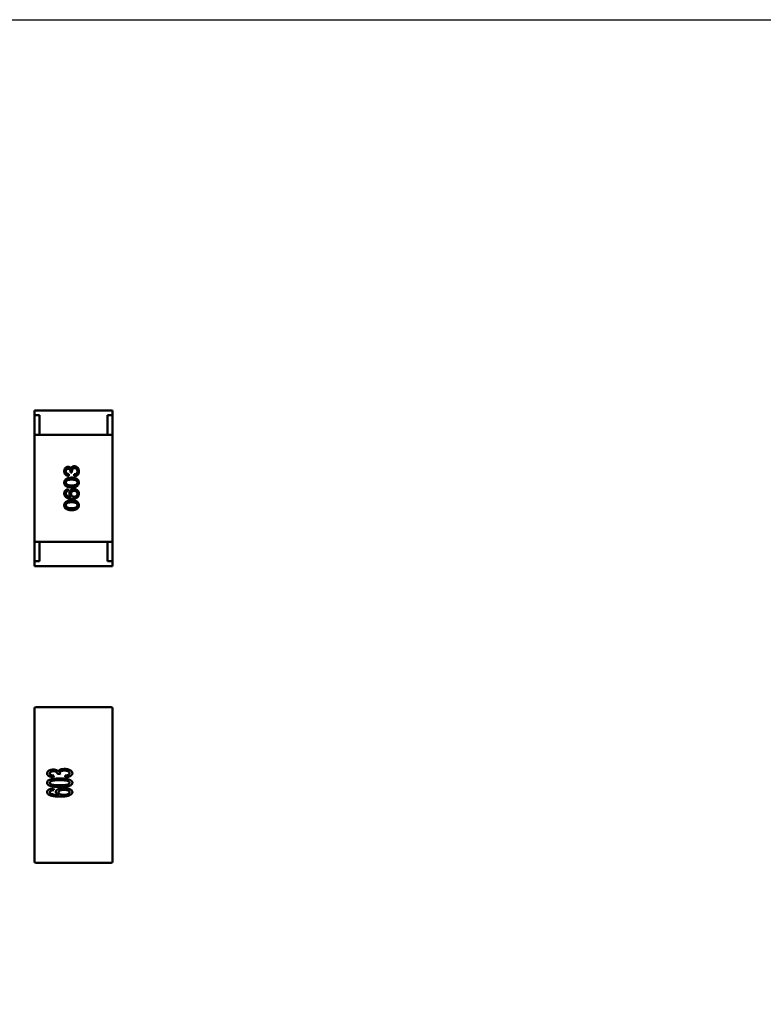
# Model space of a CAD drawing. Header units: millimetres. Extents: x 37 to 395, y 164 to 266.
# Tile 31 of 47: x 343.77 to 351.41, y 210.32 to 220.43. Entities that reach past the tile are written whole.
import ezdxf

# ---------------------------------------------------------------- set-up
doc = ezdxf.new("R2010")
doc.units = ezdxf.units.MM
doc.header["$LTSCALE"] = 0.75
doc.layers.add('Visible', color=7, linetype='Continuous', lineweight=50)
doc.layers.add('尺寸标注', color=3, linetype='Continuous', lineweight=25)
doc.styles.get("Standard").update_dxf_attribs({"font": 'arial.ttf'})
doc.dimstyles.new('Dim-ISO-25', dxfattribs={"dimtxt": 3.5, "dimasz": 3.5, "dimexe": 2.1, "dimexo": 2.1, "dimgap": 1.4, "dimtad": 1, "dimzin": 12, "dimdsep": 46, "dimtxsty": 'Standard', "dimcen": 0, "dimazin": 3, "dimtp": 0.1, "dimtm": 0.1, "dimtfac": 0.714286, "dimtmove": 0, "dimatfit": 3, "dimfxl": 1, "dimtzin": 12, "dimarcsym": 0})

# ---------------------------------------------------------------- blocks, each defined once
blk = doc.blocks.new('*D20')
at = {"layer": 'Defpoints', "color": 0, "transparency": 16777216}
for p in [(318.638, 220.433), (358.784, 187.735), (392.693, 187.735)]:
    blk.add_point(p, dxfattribs=at)
at = {"layer": '尺寸标注', "color": 0, "lineweight": -2, "transparency": 16777216}
for p, q in [((320.738, 220.433), (394.793, 220.433)), ((392.693, 216.933), (392.693, 191.235)), ((360.884, 187.735), (394.793, 187.735))]:
    blk.add_line(p, q, dxfattribs=at)
at = {"layer": '尺寸标注', "color": 0, "transparency": 16777216}
for points in [[(392.11, 216.933), (393.276, 216.933), (392.693, 220.433)], [(392.11, 191.235), (393.276, 191.235), (392.693, 187.735)]]:
    blk.add_solid(points, dxfattribs=at)
at = {"layer": '尺寸标注', "color": 0, "transparency": 16777216, "insert": (390.016, 204.084), "char_height": 2.5, "attachment_point": 5, "rotation": 90}
blk.add_mtext('32.7', dxfattribs=at)

msp = doc.modelspace()

# ---------------------------------------------------------------- linework, layer by layer
at = {"layer": 'Visible'}
for p, q in [((343.925, 216.42), (344.725, 216.42)), ((343.925, 216.37), (343.925, 216.42)), ((343.975, 216.37), (343.925, 216.37)), ((343.925, 216.17), (343.925, 216.37)), ((343.975, 216.17), (343.975, 216.37)), ((344.675, 216.37), (344.675, 216.17)), ((344.725, 216.37), (344.675, 216.37)), ((344.725, 216.37), (344.725, 216.42)), ((344.725, 216.17), (344.725, 216.37)), ((344.725, 216.17), (343.925, 216.17)), ((343.925, 215.07), (343.925, 216.17)), ((343.975, 216.17), (344.675, 216.17)), ((344.725, 216.17), (344.725, 215.07)), ((344.278, 215.747), (344.278, 215.765)), ((344.294, 215.793), (344.294, 215.783)), ((344.294, 215.783), (344.309, 215.783)), ((344.3, 215.822), (344.299, 215.822)), ((344.309, 215.783), (344.309, 215.792)), ((344.332, 215.763), (344.332, 215.744)), ((344.269, 215.591), (344.269, 215.609)), ((344.302, 215.531), (344.301, 215.531)), ((344.725, 215.07), (343.925, 215.07)), ((343.925, 215.07), (343.925, 214.87)), ((343.975, 215.07), (344.675, 215.07)), ((343.975, 215.07), (343.975, 214.87)), ((344.675, 214.87), (344.675, 215.07)), ((344.725, 215.07), (344.725, 214.87)), ((343.925, 214.87), (343.925, 214.82)), ((343.975, 214.87), (343.925, 214.87)), ((343.925, 214.82), (344.725, 214.82)), ((344.725, 214.87), (344.675, 214.87)), ((344.725, 214.87), (344.725, 214.82)), ((343.925, 212.972), (343.925, 213.357)), ((343.94, 213.372), (344.71, 213.372)), ((344.725, 213.357), (344.725, 212.972)), ((343.925, 212.172), (343.925, 212.972)), ((344.725, 212.972), (344.725, 212.172)), ((344.122, 212.668), (344.119, 212.651)), ((344.188, 212.683), (344.159, 212.685)), ((344.241, 212.651), (344.238, 212.668)), ((344.119, 212.536), (344.122, 212.519)), ((343.925, 211.787), (343.925, 212.172)), ((344.725, 212.172), (344.725, 211.787)), ((344.71, 211.772), (343.94, 211.772))]:
    msp.add_line(p, q, dxfattribs=at)
for centre, radius, start, end in [((344.331, 215.561), 0.0519, 45.691, 90.7052), ((343.94, 213.357), 0.015, 90, 180), ((344.71, 213.357), 0.015, 0, 90), ((344.144, 212.688), 0.0151, 347.1001, 356.9606), ((344.71, 211.787), 0.015, 270, 0)]:
    msp.add_arc(centre, radius, start, end, dxfattribs=at)
at = {"layer": 'Visible', "extrusion": (0, 0, -1)}
msp.add_arc((-343.94, 211.787), 0.015, 270, 360, dxfattribs=at)
at = {"layer": 'Visible'}
for points, knots in [([(344.268, 215.84), (344.267, 215.84), (344.264, 215.84), (344.26, 215.839), (344.256, 215.838), (344.252, 215.836), (344.249, 215.835), (344.246, 215.833), (344.243, 215.83), (344.24, 215.828), (344.238, 215.825), (344.236, 215.821), (344.234, 215.818), (344.233, 215.814), (344.232, 215.809), (344.231, 215.805), (344.23, 215.8), (344.23, 215.797), (344.23, 215.795)], [0, 0, 0, 0, 0.067521, 0.132139, 0.193339, 0.252064, 0.309083, 0.364848, 0.420021, 0.475612, 0.532002, 0.589602, 0.649896, 0.712634, 0.778603, 0.848416, 0.922155, 1, 1, 1, 1]), ([(344.299, 215.822), (344.299, 215.823), (344.297, 215.826), (344.295, 215.83), (344.291, 215.833), (344.288, 215.836), (344.283, 215.838), (344.279, 215.839), (344.274, 215.84), (344.27, 215.84), (344.268, 215.84)], [0, 0, 0, 0, 0.125227, 0.244792, 0.361427, 0.478215, 0.59667, 0.722058, 0.856314, 1, 1, 1, 1]), ([(344.334, 215.847), (344.333, 215.847), (344.331, 215.847), (344.328, 215.846), (344.325, 215.846), (344.322, 215.845), (344.319, 215.844), (344.317, 215.843), (344.314, 215.842), (344.312, 215.84), (344.31, 215.839), (344.308, 215.837), (344.307, 215.835), (344.305, 215.833), (344.304, 215.83), (344.302, 215.828), (344.301, 215.825), (344.301, 215.823), (344.3, 215.822)], [0, 0, 0, 0, 0.071215, 0.138707, 0.20396, 0.266995, 0.327734, 0.387609, 0.445602, 0.503345, 0.561136, 0.618597, 0.677672, 0.738255, 0.799989, 0.863961, 0.930555, 1, 1, 1, 1]), ([(344.38, 215.793), (344.38, 215.795), (344.379, 215.799), (344.379, 215.805), (344.378, 215.811), (344.376, 215.816), (344.375, 215.82), (344.373, 215.825), (344.37, 215.829), (344.368, 215.832), (344.364, 215.835), (344.361, 215.838), (344.357, 215.84), (344.353, 215.842), (344.349, 215.844), (344.344, 215.845), (344.339, 215.846), (344.336, 215.846), (344.334, 215.847)], [0, 0, 0, 0, 0.078078, 0.151942, 0.221594, 0.28726, 0.350176, 0.409768, 0.467648, 0.523784, 0.578904, 0.634014, 0.689819, 0.746826, 0.805875, 0.867063, 0.931764, 1, 1, 1, 1]), ([(344.23, 215.795), (344.23, 215.793), (344.23, 215.789), (344.231, 215.784), (344.232, 215.779), (344.233, 215.774), (344.235, 215.77), (344.237, 215.766), (344.239, 215.763), (344.242, 215.76), (344.245, 215.757), (344.249, 215.754), (344.253, 215.752), (344.257, 215.751), (344.262, 215.749), (344.267, 215.748), (344.272, 215.748), (344.276, 215.747), (344.278, 215.747)], [0, 0, 0, 0, 0.073232, 0.142595, 0.207997, 0.270074, 0.329156, 0.386529, 0.441846, 0.496976, 0.551877, 0.607941, 0.665637, 0.725446, 0.788542, 0.855101, 0.925196, 1, 1, 1, 1]), ([(344.306, 215.729), (344.303, 215.729), (344.297, 215.729), (344.289, 215.728), (344.281, 215.727), (344.273, 215.725), (344.267, 215.723), (344.26, 215.721), (344.255, 215.718), (344.25, 215.715), (344.245, 215.712), (344.241, 215.708), (344.238, 215.704), (344.235, 215.7), (344.233, 215.695), (344.231, 215.69), (344.23, 215.684), (344.23, 215.68), (344.23, 215.678)], [0, 0, 0, 0, 0.088475, 0.171606, 0.249595, 0.322626, 0.391327, 0.455765, 0.516374, 0.573675, 0.628522, 0.681161, 0.732559, 0.783563, 0.83504, 0.887639, 0.942585, 1, 1, 1, 1]), ([(344.247, 215.794), (344.247, 215.795), (344.247, 215.797), (344.247, 215.8), (344.248, 215.803), (344.249, 215.805), (344.249, 215.808), (344.251, 215.81), (344.252, 215.812), (344.253, 215.814), (344.255, 215.815), (344.256, 215.817), (344.258, 215.818), (344.26, 215.819), (344.262, 215.82), (344.265, 215.82), (344.267, 215.821), (344.269, 215.821), (344.27, 215.821)], [0, 0, 0, 0, 0.078051, 0.151197, 0.220412, 0.286742, 0.34933, 0.409464, 0.467368, 0.52298, 0.578639, 0.633998, 0.690142, 0.746855, 0.805868, 0.867776, 0.932345, 1, 1, 1, 1]), ([(344.278, 215.765), (344.277, 215.765), (344.274, 215.766), (344.271, 215.766), (344.268, 215.767), (344.265, 215.767), (344.262, 215.769), (344.259, 215.77), (344.257, 215.771), (344.255, 215.773), (344.253, 215.775), (344.251, 215.777), (344.25, 215.779), (344.249, 215.782), (344.248, 215.785), (344.247, 215.788), (344.247, 215.791), (344.247, 215.793), (344.247, 215.794)], [0, 0, 0, 0, 0.078134, 0.15164, 0.221358, 0.286689, 0.348614, 0.407697, 0.464247, 0.520153, 0.574432, 0.629291, 0.684538, 0.742032, 0.801329, 0.863637, 0.930123, 1, 1, 1, 1]), ([(344.27, 215.821), (344.272, 215.821), (344.274, 215.821), (344.278, 215.82), (344.28, 215.819), (344.283, 215.818), (344.285, 215.816), (344.289, 215.812), (344.29, 215.809), (344.293, 215.802), (344.294, 215.796), (344.294, 215.793)], [0.000001, 0.000001, 0.000001, 0.000001, 0.000529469, 0.000529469, 0.001127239, 0.001127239, 0.001835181, 0.001835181, 0.002488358, 0.002488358, 0.00458577, 0.00458577, 0.00458577, 0.00458577]), ([(344.38, 215.678), (344.38, 215.68), (344.379, 215.684), (344.379, 215.69), (344.377, 215.695), (344.375, 215.7), (344.372, 215.705), (344.369, 215.709), (344.365, 215.712), (344.361, 215.716), (344.356, 215.719), (344.35, 215.721), (344.344, 215.724), (344.338, 215.725), (344.331, 215.727), (344.323, 215.728), (344.315, 215.729), (344.309, 215.729), (344.306, 215.729)], [0, 0, 0, 0, 0.059134, 0.115603, 0.169236, 0.221572, 0.273254, 0.32474, 0.377319, 0.431815, 0.488555, 0.548609, 0.612242, 0.680182, 0.75251, 0.829782, 0.91231, 1, 1, 1, 1]), ([(344.309, 215.792), (344.309, 215.794), (344.309, 215.796), (344.31, 215.8), (344.31, 215.804), (344.311, 215.807), (344.312, 215.81), (344.313, 215.813), (344.314, 215.815), (344.316, 215.818), (344.318, 215.82), (344.32, 215.821), (344.322, 215.823), (344.324, 215.824), (344.327, 215.825), (344.33, 215.826), (344.333, 215.826), (344.335, 215.826), (344.336, 215.826)], [0, 0, 0, 0, 0.082495, 0.159728, 0.232496, 0.300725, 0.365163, 0.425859, 0.483728, 0.538892, 0.592921, 0.646195, 0.699968, 0.754746, 0.811387, 0.870806, 0.933482, 1, 1, 1, 1]), ([(344.365, 215.794), (344.365, 215.793), (344.365, 215.791), (344.365, 215.787), (344.364, 215.784), (344.363, 215.781), (344.362, 215.778), (344.36, 215.776), (344.359, 215.773), (344.357, 215.771), (344.355, 215.769), (344.352, 215.768), (344.349, 215.766), (344.347, 215.765), (344.343, 215.764), (344.34, 215.764), (344.336, 215.763), (344.334, 215.763), (344.332, 215.763)], [0, 0, 0, 0, 0.071272, 0.13882, 0.201858, 0.262757, 0.320043, 0.376709, 0.431462, 0.486034, 0.541209, 0.597703, 0.65589, 0.717768, 0.782056, 0.850407, 0.92277, 1, 1, 1, 1]), ([(344.332, 215.744), (344.334, 215.744), (344.336, 215.744), (344.34, 215.745), (344.344, 215.745), (344.347, 215.746), (344.35, 215.747), (344.354, 215.748), (344.356, 215.749), (344.359, 215.75), (344.362, 215.751), (344.364, 215.753), (344.366, 215.755), (344.369, 215.757), (344.37, 215.759), (344.372, 215.761), (344.374, 215.764), (344.374, 215.765), (344.375, 215.766)], [0, 0, 0, 0, 0.078937, 0.154495, 0.226898, 0.296844, 0.363348, 0.427781, 0.48946, 0.549586, 0.607902, 0.664733, 0.720805, 0.776157, 0.831175, 0.886736, 0.943094, 1, 1, 1, 1]), ([(344.336, 215.826), (344.337, 215.826), (344.34, 215.826), (344.343, 215.825), (344.346, 215.825), (344.348, 215.824), (344.351, 215.822), (344.353, 215.821), (344.355, 215.819), (344.357, 215.817), (344.359, 215.815), (344.36, 215.813), (344.362, 215.81), (344.363, 215.807), (344.364, 215.804), (344.364, 215.801), (344.365, 215.798), (344.365, 215.795), (344.365, 215.794)], [0, 0, 0, 0, 0.068514, 0.133941, 0.195994, 0.255362, 0.312994, 0.369441, 0.424687, 0.480522, 0.537148, 0.594801, 0.654411, 0.716817, 0.781981, 0.850498, 0.923306, 1, 1, 1, 1]), ([(344.375, 215.766), (344.375, 215.767), (344.376, 215.769), (344.377, 215.772), (344.378, 215.775), (344.379, 215.778), (344.379, 215.781), (344.379, 215.785), (344.38, 215.789), (344.38, 215.792), (344.38, 215.793)], [0, 0, 0, 0, 0.101955, 0.208983, 0.322698, 0.44339, 0.570851, 0.70629, 0.84885, 1, 1, 1, 1]), ([(344.23, 215.678), (344.23, 215.676), (344.23, 215.672), (344.231, 215.667), (344.233, 215.662), (344.235, 215.657), (344.237, 215.652), (344.241, 215.648), (344.245, 215.644), (344.249, 215.641), (344.254, 215.638), (344.26, 215.635), (344.266, 215.633), (344.273, 215.631), (344.28, 215.63), (344.288, 215.629), (344.297, 215.628), (344.303, 215.628), (344.306, 215.628)], [0, 0, 0, 0, 0.057911, 0.113262, 0.165956, 0.217443, 0.268511, 0.319665, 0.372, 0.426129, 0.483365, 0.543779, 0.607756, 0.676562, 0.749704, 0.827713, 0.911177, 1, 1, 1, 1]), ([(344.247, 215.678), (344.247, 215.68), (344.247, 215.682), (344.248, 215.686), (344.249, 215.689), (344.251, 215.692), (344.253, 215.695), (344.255, 215.697), (344.258, 215.7), (344.262, 215.702), (344.266, 215.704), (344.27, 215.705), (344.275, 215.707), (344.28, 215.708), (344.286, 215.708), (344.292, 215.709), (344.299, 215.709), (344.304, 215.709), (344.306, 215.71)], [0, 0, 0, 0, 0.050604, 0.098688, 0.145699, 0.191791, 0.238625, 0.286717, 0.337546, 0.391814, 0.449755, 0.512106, 0.579685, 0.652048, 0.730262, 0.814146, 0.904281, 1, 1, 1, 1]), ([(344.306, 215.648), (344.304, 215.648), (344.299, 215.648), (344.292, 215.648), (344.286, 215.649), (344.28, 215.65), (344.275, 215.651), (344.27, 215.652), (344.266, 215.654), (344.262, 215.656), (344.258, 215.658), (344.255, 215.66), (344.253, 215.662), (344.251, 215.665), (344.249, 215.668), (344.248, 215.671), (344.247, 215.675), (344.247, 215.677), (344.247, 215.678)], [0, 0, 0, 0, 0.096452, 0.187278, 0.271765, 0.350519, 0.423437, 0.491321, 0.554011, 0.612224, 0.666281, 0.717003, 0.764884, 0.811423, 0.856783, 0.902993, 0.950236, 1, 1, 1, 1]), ([(344.306, 215.71), (344.308, 215.709), (344.313, 215.709), (344.319, 215.709), (344.326, 215.708), (344.331, 215.708), (344.337, 215.707), (344.341, 215.705), (344.346, 215.704), (344.35, 215.702), (344.353, 215.7), (344.356, 215.697), (344.359, 215.695), (344.361, 215.692), (344.363, 215.689), (344.364, 215.686), (344.365, 215.682), (344.365, 215.68), (344.365, 215.678)], [0, 0, 0, 0, 0.094834, 0.184067, 0.267029, 0.344713, 0.417334, 0.484367, 0.546941, 0.604717, 0.65953, 0.710539, 0.759381, 0.806382, 0.853027, 0.900623, 0.949121, 1, 1, 1, 1]), ([(344.306, 215.628), (344.309, 215.628), (344.315, 215.628), (344.323, 215.629), (344.331, 215.63), (344.338, 215.631), (344.344, 215.633), (344.35, 215.635), (344.356, 215.638), (344.361, 215.641), (344.365, 215.644), (344.369, 215.648), (344.372, 215.652), (344.375, 215.657), (344.377, 215.662), (344.379, 215.667), (344.379, 215.672), (344.38, 215.676), (344.38, 215.678)], [0, 0, 0, 0, 0.087693, 0.170223, 0.247496, 0.319826, 0.387768, 0.451403, 0.511459, 0.568358, 0.622671, 0.675251, 0.726739, 0.778422, 0.830759, 0.884394, 0.940865, 1, 1, 1, 1]), ([(344.365, 215.678), (344.365, 215.677), (344.365, 215.675), (344.364, 215.671), (344.363, 215.668), (344.361, 215.665), (344.359, 215.662), (344.357, 215.66), (344.354, 215.658), (344.35, 215.656), (344.346, 215.654), (344.342, 215.652), (344.337, 215.651), (344.332, 215.65), (344.326, 215.649), (344.32, 215.648), (344.313, 215.648), (344.308, 215.648), (344.306, 215.648)], [0, 0, 0, 0, 0.049766, 0.097012, 0.143225, 0.188786, 0.235079, 0.282962, 0.333687, 0.387747, 0.445963, 0.508657, 0.576545, 0.649868, 0.72822, 0.812712, 0.903543, 1, 1, 1, 1]), ([(344.269, 215.609), (344.268, 215.609), (344.265, 215.609), (344.26, 215.608), (344.256, 215.607), (344.253, 215.605), (344.249, 215.603), (344.246, 215.601), (344.243, 215.599), (344.241, 215.596), (344.238, 215.594), (344.236, 215.59), (344.235, 215.587), (344.233, 215.583), (344.232, 215.579), (344.231, 215.575), (344.23, 215.571), (344.23, 215.567), (344.23, 215.566)], [0, 0, 0, 0, 0.06947, 0.136096, 0.199592, 0.260665, 0.319672, 0.377156, 0.433415, 0.489984, 0.546535, 0.604276, 0.663499, 0.725182, 0.788953, 0.855683, 0.926216, 1, 1, 1, 1]), ([(344.23, 215.566), (344.23, 215.564), (344.23, 215.56), (344.231, 215.554), (344.233, 215.548), (344.235, 215.543), (344.238, 215.538), (344.242, 215.534), (344.246, 215.53), (344.25, 215.526), (344.256, 215.523), (344.262, 215.52), (344.268, 215.518), (344.275, 215.516), (344.283, 215.514), (344.291, 215.513), (344.3, 215.512), (344.306, 215.512), (344.309, 215.512)], [0, 0, 0, 0, 0.058957, 0.115262, 0.16907, 0.221312, 0.273147, 0.324961, 0.377649, 0.432026, 0.488925, 0.549039, 0.612912, 0.680653, 0.753056, 0.830314, 0.912483, 1, 1, 1, 1]), ([(344.247, 215.566), (344.247, 215.568), (344.247, 215.571), (344.248, 215.575), (344.25, 215.579), (344.252, 215.583), (344.256, 215.586), (344.259, 215.588), (344.264, 215.59), (344.267, 215.591), (344.269, 215.591)], [0, 0, 0, 0, 0.136586, 0.261496, 0.378089, 0.490612, 0.605522, 0.725767, 0.8561, 1, 1, 1, 1]), ([(344.301, 215.531), (344.299, 215.531), (344.295, 215.531), (344.289, 215.532), (344.283, 215.533), (344.278, 215.534), (344.273, 215.535), (344.269, 215.537), (344.265, 215.539), (344.261, 215.541), (344.258, 215.543), (344.255, 215.546), (344.253, 215.549), (344.251, 215.552), (344.249, 215.555), (344.248, 215.558), (344.247, 215.562), (344.247, 215.565), (344.247, 215.566)], [0, 0, 0, 0, 0.089218, 0.173709, 0.252753, 0.326963, 0.397099, 0.462534, 0.524018, 0.582178, 0.637235, 0.689955, 0.741228, 0.791618, 0.841661, 0.892925, 0.945259, 1, 1, 1, 1]), ([(344.331, 215.613), (344.329, 215.613), (344.325, 215.612), (344.32, 215.612), (344.316, 215.611), (344.311, 215.609), (344.307, 215.607), (344.304, 215.605), (344.3, 215.603), (344.297, 215.6), (344.294, 215.597), (344.292, 215.594), (344.29, 215.59), (344.288, 215.586), (344.286, 215.581), (344.285, 215.576), (344.284, 215.571), (344.284, 215.568), (344.284, 215.566)], [0, 0, 0, 0, 0.071527, 0.139094, 0.20346, 0.264939, 0.323904, 0.381383, 0.437591, 0.493343, 0.549401, 0.606085, 0.664838, 0.725424, 0.788712, 0.855452, 0.925772, 1, 1, 1, 1]), ([(344.284, 215.566), (344.284, 215.564), (344.284, 215.56), (344.285, 215.555), (344.286, 215.55), (344.288, 215.545), (344.291, 215.541), (344.294, 215.537), (344.298, 215.534), (344.3, 215.532), (344.302, 215.531)], [0, 0, 0, 0, 0.144617, 0.279572, 0.40596, 0.526097, 0.64389, 0.760003, 0.877724, 1, 1, 1, 1]), ([(344.3, 215.563), (344.3, 215.565), (344.3, 215.567), (344.301, 215.57), (344.302, 215.573), (344.302, 215.576), (344.304, 215.578), (344.305, 215.581), (344.307, 215.583), (344.308, 215.585), (344.31, 215.587), (344.313, 215.588), (344.315, 215.589), (344.318, 215.591), (344.321, 215.591), (344.324, 215.592), (344.328, 215.593), (344.33, 215.593), (344.331, 215.593)], [0, 0, 0, 0, 0.069884, 0.136529, 0.199638, 0.259844, 0.317774, 0.374356, 0.430026, 0.485148, 0.5409, 0.597889, 0.657472, 0.718614, 0.783613, 0.85129, 0.923712, 1, 1, 1, 1]), ([(344.332, 215.533), (344.331, 215.533), (344.328, 215.533), (344.325, 215.534), (344.322, 215.535), (344.319, 215.536), (344.316, 215.537), (344.313, 215.538), (344.311, 215.54), (344.309, 215.541), (344.307, 215.543), (344.305, 215.546), (344.304, 215.548), (344.302, 215.551), (344.302, 215.554), (344.301, 215.557), (344.3, 215.56), (344.3, 215.562), (344.3, 215.563)], [0, 0, 0, 0, 0.076072, 0.148369, 0.216753, 0.281358, 0.342792, 0.401604, 0.458929, 0.514444, 0.569818, 0.625343, 0.681554, 0.739608, 0.800134, 0.863477, 0.929547, 1, 1, 1, 1]), ([(344.331, 215.593), (344.333, 215.593), (344.335, 215.593), (344.339, 215.592), (344.342, 215.591), (344.345, 215.591), (344.348, 215.59), (344.351, 215.588), (344.354, 215.587), (344.356, 215.585), (344.358, 215.583), (344.36, 215.581), (344.361, 215.579), (344.362, 215.576), (344.363, 215.573), (344.364, 215.571), (344.365, 215.567), (344.365, 215.565), (344.365, 215.564)], [0, 0, 0, 0, 0.078863, 0.153308, 0.223539, 0.289857, 0.35341, 0.413572, 0.471721, 0.528235, 0.584279, 0.638781, 0.69466, 0.751251, 0.809198, 0.869697, 0.933318, 1, 1, 1, 1]), ([(344.365, 215.564), (344.365, 215.563), (344.365, 215.561), (344.364, 215.557), (344.364, 215.554), (344.363, 215.551), (344.362, 215.549), (344.36, 215.546), (344.358, 215.544), (344.356, 215.542), (344.354, 215.54), (344.352, 215.538), (344.349, 215.537), (344.346, 215.536), (344.343, 215.535), (344.34, 215.534), (344.336, 215.533), (344.334, 215.533), (344.332, 215.533)], [0, 0, 0, 0, 0.070403, 0.137196, 0.200053, 0.260887, 0.31876, 0.37535, 0.430743, 0.485927, 0.541678, 0.598832, 0.657726, 0.719441, 0.783504, 0.851852, 0.923533, 1, 1, 1, 1]), ([(344.36, 215.522), (344.362, 215.524), (344.365, 215.526), (344.368, 215.53), (344.372, 215.534), (344.375, 215.539), (344.377, 215.544), (344.378, 215.549), (344.379, 215.555), (344.38, 215.559), (344.38, 215.561)], [0, 0, 0, 0, 0.125033, 0.246266, 0.36603, 0.485265, 0.606781, 0.732144, 0.862551, 1, 1, 1, 1]), ([(344.38, 215.561), (344.38, 215.563), (344.38, 215.567), (344.379, 215.573), (344.379, 215.578), (344.377, 215.583), (344.375, 215.588), (344.373, 215.592), (344.371, 215.595), (344.369, 215.597), (344.367, 215.598)], [0, 0, 0, 0, 0.156782, 0.301945, 0.436395, 0.561474, 0.678489, 0.78853, 0.894967, 1, 1, 1, 1]), ([(344.306, 215.496), (344.303, 215.496), (344.297, 215.496), (344.289, 215.495), (344.281, 215.494), (344.273, 215.492), (344.267, 215.49), (344.26, 215.488), (344.255, 215.485), (344.25, 215.482), (344.245, 215.479), (344.241, 215.475), (344.238, 215.471), (344.235, 215.467), (344.233, 215.462), (344.231, 215.457), (344.23, 215.451), (344.23, 215.447), (344.23, 215.445)], [0, 0, 0, 0, 0.088475, 0.171606, 0.249595, 0.322626, 0.391327, 0.455765, 0.516374, 0.573675, 0.628522, 0.681161, 0.732559, 0.783563, 0.83504, 0.887639, 0.942585, 1, 1, 1, 1]), ([(344.23, 215.445), (344.23, 215.443), (344.23, 215.439), (344.231, 215.434), (344.233, 215.428), (344.235, 215.424), (344.237, 215.419), (344.241, 215.415), (344.245, 215.411), (344.249, 215.408), (344.254, 215.405), (344.26, 215.402), (344.266, 215.4), (344.273, 215.398), (344.28, 215.397), (344.288, 215.395), (344.297, 215.395), (344.303, 215.394), (344.306, 215.394)], [0, 0, 0, 0, 0.057911, 0.113262, 0.165956, 0.217443, 0.268511, 0.319665, 0.372, 0.426129, 0.483365, 0.543779, 0.607756, 0.676562, 0.749704, 0.827713, 0.911177, 1, 1, 1, 1]), ([(344.247, 215.445), (344.247, 215.446), (344.247, 215.449), (344.248, 215.452), (344.249, 215.456), (344.251, 215.459), (344.253, 215.462), (344.255, 215.464), (344.258, 215.467), (344.262, 215.469), (344.266, 215.471), (344.27, 215.472), (344.275, 215.473), (344.28, 215.474), (344.286, 215.475), (344.292, 215.476), (344.299, 215.476), (344.304, 215.476), (344.306, 215.476)], [0, 0, 0, 0, 0.050604, 0.098688, 0.145699, 0.191791, 0.238625, 0.286717, 0.337546, 0.391814, 0.449755, 0.512106, 0.579685, 0.652048, 0.730262, 0.814146, 0.904281, 1, 1, 1, 1]), ([(344.306, 215.415), (344.304, 215.415), (344.299, 215.415), (344.292, 215.415), (344.286, 215.416), (344.28, 215.417), (344.275, 215.418), (344.27, 215.419), (344.266, 215.421), (344.262, 215.422), (344.258, 215.424), (344.255, 215.427), (344.253, 215.429), (344.251, 215.432), (344.249, 215.435), (344.248, 215.438), (344.247, 215.442), (344.247, 215.444), (344.247, 215.445)], [0, 0, 0, 0, 0.096452, 0.187278, 0.271765, 0.350519, 0.423437, 0.491321, 0.554011, 0.612224, 0.666281, 0.717003, 0.764884, 0.811423, 0.856783, 0.902993, 0.950236, 1, 1, 1, 1]), ([(344.38, 215.445), (344.38, 215.447), (344.379, 215.451), (344.379, 215.457), (344.377, 215.462), (344.375, 215.467), (344.372, 215.471), (344.369, 215.476), (344.365, 215.479), (344.361, 215.483), (344.356, 215.486), (344.35, 215.488), (344.344, 215.49), (344.338, 215.492), (344.331, 215.494), (344.323, 215.495), (344.315, 215.496), (344.309, 215.496), (344.306, 215.496)], [0, 0, 0, 0, 0.059134, 0.115603, 0.169236, 0.221572, 0.273254, 0.32474, 0.377319, 0.431815, 0.488555, 0.548609, 0.612242, 0.680182, 0.75251, 0.829782, 0.91231, 1, 1, 1, 1]), ([(344.306, 215.476), (344.308, 215.476), (344.313, 215.476), (344.319, 215.476), (344.326, 215.475), (344.331, 215.474), (344.337, 215.473), (344.341, 215.472), (344.346, 215.471), (344.35, 215.469), (344.353, 215.467), (344.356, 215.464), (344.359, 215.462), (344.361, 215.459), (344.363, 215.456), (344.364, 215.452), (344.365, 215.449), (344.365, 215.446), (344.365, 215.445)], [0, 0, 0, 0, 0.094834, 0.184067, 0.267029, 0.344713, 0.417334, 0.484367, 0.546941, 0.604717, 0.65953, 0.710539, 0.759381, 0.806382, 0.853027, 0.900623, 0.949121, 1, 1, 1, 1]), ([(344.306, 215.394), (344.309, 215.394), (344.315, 215.395), (344.323, 215.395), (344.331, 215.397), (344.338, 215.398), (344.344, 215.4), (344.35, 215.402), (344.356, 215.405), (344.361, 215.408), (344.365, 215.411), (344.369, 215.415), (344.372, 215.419), (344.375, 215.424), (344.377, 215.428), (344.379, 215.434), (344.379, 215.439), (344.38, 215.443), (344.38, 215.445)], [0, 0, 0, 0, 0.087693, 0.170223, 0.247496, 0.319826, 0.387768, 0.451403, 0.511459, 0.568358, 0.622671, 0.675251, 0.726739, 0.778422, 0.830759, 0.884394, 0.940865, 1, 1, 1, 1]), ([(344.365, 215.445), (344.365, 215.444), (344.365, 215.442), (344.364, 215.438), (344.363, 215.435), (344.361, 215.432), (344.359, 215.429), (344.357, 215.427), (344.354, 215.424), (344.35, 215.422), (344.346, 215.421), (344.342, 215.419), (344.337, 215.418), (344.332, 215.417), (344.326, 215.416), (344.32, 215.415), (344.313, 215.415), (344.308, 215.415), (344.306, 215.415)], [0, 0, 0, 0, 0.049766, 0.097012, 0.143225, 0.188786, 0.235079, 0.282962, 0.333687, 0.387747, 0.445963, 0.508657, 0.576545, 0.649868, 0.72822, 0.812712, 0.903543, 1, 1, 1, 1]), ([(344.309, 215.512), (344.312, 215.512), (344.317, 215.512), (344.325, 215.512), (344.332, 215.513), (344.338, 215.514), (344.344, 215.516), (344.35, 215.518), (344.355, 215.52), (344.359, 215.522), (344.36, 215.522)], [0, 0, 0, 0, 0.151498, 0.29521, 0.430242, 0.557137, 0.677306, 0.790845, 0.898111, 1, 1, 1, 1]), ([(344.053, 212.691), (344.053, 212.693), (344.054, 212.697), (344.055, 212.702), (344.058, 212.707), (344.062, 212.711), (344.067, 212.716), (344.073, 212.72), (344.079, 212.723), (344.086, 212.725), (344.094, 212.728), (344.102, 212.729), (344.11, 212.73), (344.116, 212.73), (344.119, 212.73)], [0, 0, 0, 0, 0.063875, 0.12862, 0.196004, 0.26872, 0.345998, 0.427238, 0.513555, 0.606226, 0.70228, 0.799518, 0.898803, 1, 1, 1, 1]), ([(344.119, 212.651), (344.117, 212.651), (344.112, 212.652), (344.104, 212.653), (344.098, 212.654), (344.091, 212.656), (344.085, 212.658), (344.08, 212.66), (344.075, 212.662), (344.071, 212.665), (344.066, 212.667), (344.063, 212.67), (344.06, 212.673), (344.058, 212.677), (344.056, 212.68), (344.054, 212.684), (344.053, 212.687), (344.053, 212.69), (344.053, 212.691)], [0, 0, 0, 0, 0.091225, 0.177914, 0.259697, 0.336779, 0.409804, 0.478609, 0.544088, 0.605766, 0.664021, 0.718355, 0.768591, 0.816722, 0.863055, 0.908208, 0.953971, 1, 1, 1, 1]), ([(344.12, 212.714), (344.117, 212.714), (344.112, 212.713), (344.105, 212.712), (344.099, 212.71), (344.093, 212.708), (344.089, 212.705), (344.085, 212.701), (344.083, 212.696), (344.083, 212.693), (344.083, 212.692)], [0, 0, 0, 0, 0.161714, 0.310106, 0.448206, 0.579033, 0.698679, 0.803099, 0.900751, 1, 1, 1, 1]), ([(344.083, 212.692), (344.083, 212.69), (344.083, 212.687), (344.085, 212.683), (344.088, 212.679), (344.093, 212.675), (344.099, 212.673), (344.105, 212.67), (344.113, 212.669), (344.119, 212.668), (344.122, 212.668)], [0, 0, 0, 0, 0.091264, 0.182272, 0.279087, 0.387649, 0.51128, 0.653335, 0.81559, 1, 1, 1, 1]), ([(344.119, 212.73), (344.121, 212.73), (344.126, 212.73), (344.134, 212.729), (344.141, 212.728), (344.148, 212.726), (344.154, 212.723), (344.16, 212.72), (344.165, 212.717), (344.168, 212.714), (344.169, 212.713)], [0, 0, 0, 0, 0.144088, 0.282399, 0.414873, 0.544284, 0.666959, 0.782936, 0.893536, 1, 1, 1, 1]), ([(344.159, 212.688), (344.159, 212.689), (344.159, 212.693), (344.157, 212.697), (344.154, 212.702), (344.15, 212.705), (344.147, 212.708), (344.144, 212.709), (344.141, 212.711), (344.137, 212.712), (344.133, 212.713), (344.129, 212.713), (344.124, 212.714), (344.121, 212.714), (344.12, 212.714)], [0, 0, 0, 0, 0.093799, 0.188392, 0.290003, 0.402222, 0.463153, 0.526712, 0.592954, 0.664831, 0.740162, 0.821342, 0.9079, 1, 1, 1, 1]), ([(344.169, 212.713), (344.17, 212.713), (344.171, 212.715), (344.173, 212.718), (344.175, 212.72), (344.178, 212.723), (344.181, 212.725), (344.184, 212.727), (344.187, 212.729), (344.193, 212.731), (344.2, 212.733), (344.21, 212.735), (344.221, 212.736), (344.229, 212.737), (344.233, 212.737)], [0, 0, 0, 0, 0.043771, 0.088998, 0.135151, 0.183351, 0.234221, 0.287902, 0.345252, 0.405946, 0.536086, 0.677321, 0.831816, 1, 1, 1, 1]), ([(344.233, 212.72), (344.229, 212.72), (344.223, 212.72), (344.214, 212.719), (344.206, 212.716), (344.199, 212.714), (344.195, 212.711), (344.192, 212.709), (344.19, 212.707), (344.188, 212.705), (344.187, 212.702), (344.185, 212.7), (344.185, 212.697), (344.185, 212.695), (344.185, 212.695)], [0, 0, 0, 0, 0.167218, 0.320339, 0.462287, 0.594804, 0.656853, 0.713804, 0.766492, 0.816247, 0.86331, 0.908655, 0.953999, 1, 1, 1, 1]), ([(344.185, 212.695), (344.185, 212.694), (344.185, 212.692), (344.186, 212.689), (344.187, 212.686), (344.188, 212.684), (344.188, 212.683)], [0, 0, 0, 0, 0.202269, 0.436275, 0.700784, 1, 1, 1, 1]), ([(344.233, 212.737), (344.236, 212.737), (344.241, 212.737), (344.249, 212.736), (344.257, 212.735), (344.264, 212.734), (344.271, 212.732), (344.278, 212.73), (344.284, 212.727), (344.29, 212.724), (344.295, 212.721), (344.3, 212.718), (344.304, 212.714), (344.308, 212.71), (344.31, 212.706), (344.312, 212.702), (344.313, 212.697), (344.313, 212.694), (344.313, 212.693)], [0, 0, 0, 0, 0.082462, 0.161515, 0.237917, 0.311928, 0.383707, 0.453659, 0.521452, 0.58809, 0.651668, 0.709643, 0.763649, 0.813744, 0.861616, 0.907939, 0.953268, 1, 1, 1, 1]), ([(344.284, 212.693), (344.284, 212.694), (344.284, 212.696), (344.283, 212.699), (344.282, 212.702), (344.28, 212.705), (344.278, 212.707), (344.275, 212.709), (344.272, 212.711), (344.268, 212.714), (344.261, 212.717), (344.252, 212.719), (344.243, 212.72), (344.236, 212.72), (344.233, 212.72)], [0, 0, 0, 0, 0.04931, 0.097438, 0.144473, 0.193038, 0.242821, 0.295407, 0.351784, 0.413136, 0.54495, 0.684635, 0.836127, 1, 1, 1, 1]), ([(344.238, 212.668), (344.24, 212.668), (344.243, 212.668), (344.249, 212.669), (344.254, 212.67), (344.259, 212.671), (344.263, 212.672), (344.267, 212.673), (344.27, 212.675), (344.273, 212.676), (344.275, 212.678), (344.278, 212.679), (344.28, 212.681), (344.281, 212.683), (344.282, 212.686), (344.283, 212.688), (344.284, 212.691), (344.284, 212.692), (344.284, 212.693)], [0, 0, 0, 0, 0.103069, 0.198581, 0.288104, 0.369261, 0.444795, 0.512889, 0.575174, 0.631288, 0.682404, 0.731175, 0.77647, 0.820426, 0.863811, 0.908278, 0.952771, 1, 1, 1, 1]), ([(344.313, 212.693), (344.313, 212.691), (344.313, 212.688), (344.312, 212.684), (344.311, 212.68), (344.308, 212.677), (344.306, 212.673), (344.302, 212.67), (344.298, 212.667), (344.293, 212.664), (344.288, 212.661), (344.282, 212.659), (344.276, 212.657), (344.27, 212.655), (344.263, 212.654), (344.256, 212.652), (344.249, 212.652), (344.244, 212.651), (344.241, 212.651)], [0, 0, 0, 0, 0.046425, 0.091755, 0.137366, 0.184235, 0.233618, 0.286345, 0.342703, 0.403812, 0.468459, 0.535483, 0.604767, 0.676823, 0.752582, 0.831579, 0.913949, 1, 1, 1, 1]), ([(344.053, 212.595), (344.053, 212.597), (344.054, 212.6), (344.055, 212.605), (344.058, 212.61), (344.061, 212.615), (344.066, 212.619), (344.072, 212.622), (344.078, 212.625), (344.085, 212.628), (344.094, 212.63), (344.103, 212.632), (344.113, 212.634), (344.121, 212.635), (344.129, 212.636), (344.135, 212.636), (344.142, 212.637), (344.15, 212.637), (344.157, 212.638), (344.166, 212.638), (344.174, 212.638), (344.18, 212.638), (344.183, 212.638)], [0, 0, 0, 0, 0.034937, 0.070233, 0.106498, 0.145588, 0.187189, 0.231348, 0.279253, 0.331361, 0.388443, 0.450964, 0.518748, 0.592149, 0.631732, 0.674662, 0.720681, 0.770144, 0.822679, 0.878318, 0.937425, 1, 1, 1, 1]), ([(344.183, 212.552), (344.18, 212.552), (344.173, 212.552), (344.162, 212.553), (344.152, 212.553), (344.143, 212.553), (344.134, 212.554), (344.125, 212.555), (344.117, 212.556), (344.11, 212.557), (344.103, 212.558), (344.097, 212.56), (344.091, 212.561), (344.085, 212.563), (344.08, 212.565), (344.075, 212.567), (344.071, 212.569), (344.067, 212.571), (344.064, 212.574), (344.061, 212.576), (344.059, 212.579), (344.057, 212.582), (344.055, 212.585), (344.054, 212.588), (344.053, 212.592), (344.053, 212.594), (344.053, 212.595)], [0, 0, 0, 0, 0.074506, 0.1459, 0.213486, 0.277294, 0.338042, 0.395064, 0.448741, 0.499113, 0.546571, 0.591094, 0.632898, 0.672215, 0.708563, 0.743033, 0.77464, 0.804496, 0.832142, 0.858512, 0.883407, 0.907258, 0.930302, 0.953206, 0.976284, 1, 1, 1, 1]), ([(344.183, 212.621), (344.178, 212.621), (344.169, 212.621), (344.156, 212.621), (344.144, 212.62), (344.133, 212.62), (344.124, 212.619), (344.116, 212.618), (344.109, 212.616), (344.103, 212.614), (344.098, 212.613), (344.094, 212.61), (344.091, 212.608), (344.088, 212.606), (344.086, 212.603), (344.084, 212.601), (344.083, 212.598), (344.083, 212.596), (344.083, 212.595)], [0, 0, 0, 0, 0.131104, 0.251092, 0.359069, 0.456019, 0.542064, 0.61636, 0.680002, 0.732947, 0.778443, 0.819195, 0.855957, 0.888635, 0.918943, 0.946451, 0.973354, 1, 1, 1, 1]), ([(344.083, 212.595), (344.083, 212.594), (344.083, 212.592), (344.084, 212.59), (344.085, 212.587), (344.087, 212.585), (344.09, 212.582), (344.093, 212.58), (344.096, 212.578), (344.099, 212.577), (344.1, 212.576)], [0, 0, 0, 0, 0.100844, 0.202097, 0.308076, 0.419905, 0.544656, 0.680308, 0.833032, 1, 1, 1, 1]), ([(344.183, 212.638), (344.187, 212.638), (344.194, 212.638), (344.205, 212.638), (344.215, 212.637), (344.224, 212.637), (344.233, 212.636), (344.241, 212.635), (344.249, 212.634), (344.256, 212.633), (344.263, 212.632), (344.27, 212.631), (344.276, 212.629), (344.281, 212.627), (344.286, 212.625), (344.291, 212.623), (344.295, 212.621), (344.299, 212.619), (344.302, 212.617), (344.305, 212.614), (344.308, 212.611), (344.31, 212.608), (344.311, 212.605), (344.313, 212.602), (344.313, 212.599), (344.313, 212.596), (344.313, 212.595)], [0, 0, 0, 0, 0.074251, 0.145037, 0.212012, 0.2759, 0.336376, 0.39347, 0.447215, 0.49765, 0.544762, 0.589416, 0.631521, 0.670554, 0.707275, 0.741788, 0.773747, 0.80364, 0.831602, 0.858005, 0.882699, 0.906488, 0.929872, 0.952805, 0.976255, 1, 1, 1, 1]), ([(344.284, 212.595), (344.284, 212.596), (344.284, 212.598), (344.283, 212.601), (344.281, 212.603), (344.279, 212.606), (344.276, 212.608), (344.273, 212.61), (344.269, 212.612), (344.264, 212.614), (344.259, 212.616), (344.252, 212.617), (344.244, 212.619), (344.234, 212.62), (344.223, 212.62), (344.211, 212.621), (344.198, 212.621), (344.188, 212.621), (344.183, 212.621)], [0, 0, 0, 0, 0.024873, 0.049942, 0.076734, 0.105819, 0.137584, 0.173281, 0.213331, 0.25803, 0.310528, 0.373652, 0.448708, 0.535069, 0.633281, 0.743475, 0.865696, 1, 1, 1, 1]), ([(344.183, 212.569), (344.188, 212.569), (344.198, 212.569), (344.211, 212.569), (344.223, 212.57), (344.234, 212.571), (344.244, 212.572), (344.252, 212.573), (344.259, 212.574), (344.264, 212.576), (344.269, 212.578), (344.273, 212.58), (344.276, 212.582), (344.279, 212.585), (344.281, 212.587), (344.283, 212.59), (344.284, 212.592), (344.284, 212.594), (344.284, 212.595)], [0, 0, 0, 0, 0.134263, 0.256912, 0.367072, 0.465719, 0.552001, 0.626648, 0.690208, 0.742103, 0.78636, 0.826398, 0.862342, 0.894454, 0.92353, 0.950073, 0.975135, 1, 1, 1, 1]), ([(344.313, 212.595), (344.313, 212.594), (344.313, 212.591), (344.312, 212.586), (344.31, 212.582), (344.307, 212.578), (344.304, 212.574), (344.299, 212.571), (344.294, 212.568), (344.291, 212.566), (344.289, 212.565)], [0, 0, 0, 0, 0.112855, 0.222519, 0.33314, 0.446105, 0.568897, 0.700572, 0.843031, 1, 1, 1, 1]), ([(344.053, 212.499), (344.053, 212.501), (344.053, 212.503), (344.054, 212.507), (344.056, 212.51), (344.058, 212.513), (344.06, 212.516), (344.063, 212.519), (344.067, 212.522), (344.071, 212.524), (344.075, 212.527), (344.08, 212.529), (344.086, 212.531), (344.092, 212.532), (344.098, 212.533), (344.105, 212.534), (344.112, 212.535), (344.117, 212.536), (344.119, 212.536)], [0, 0, 0, 0, 0.045249, 0.089046, 0.133753, 0.17902, 0.22622, 0.276333, 0.330502, 0.389318, 0.451844, 0.517626, 0.587612, 0.660911, 0.739117, 0.821058, 0.908157, 1, 1, 1, 1]), ([(344.082, 212.467), (344.08, 212.468), (344.076, 212.47), (344.07, 212.474), (344.065, 212.477), (344.061, 212.481), (344.057, 212.485), (344.055, 212.49), (344.054, 212.495), (344.053, 212.498), (344.053, 212.499)], [0, 0, 0, 0, 0.16287, 0.309908, 0.444611, 0.566631, 0.67929, 0.787329, 0.892674, 1, 1, 1, 1]), ([(344.096, 212.514), (344.095, 212.513), (344.093, 212.512), (344.09, 212.51), (344.088, 212.509), (344.086, 212.507), (344.085, 212.505), (344.084, 212.503), (344.083, 212.501), (344.083, 212.499), (344.083, 212.498)], [0, 0, 0, 0, 0.163277, 0.310892, 0.446819, 0.569906, 0.684024, 0.789987, 0.895592, 1, 1, 1, 1]), ([(344.083, 212.498), (344.083, 212.497), (344.083, 212.495), (344.085, 212.491), (344.087, 212.487), (344.089, 212.485), (344.09, 212.484)], [0, 0, 0, 0, 0.216987, 0.448782, 0.706308, 1, 1, 1, 1]), ([(344.122, 212.519), (344.12, 212.519), (344.114, 212.518), (344.107, 212.517), (344.101, 212.516), (344.098, 212.514), (344.096, 212.514)], [0, 0, 0, 0, 0.314678, 0.585132, 0.813475, 1, 1, 1, 1]), ([(344.1, 212.576), (344.103, 212.576), (344.107, 212.574), (344.114, 212.573), (344.123, 212.572), (344.133, 212.571), (344.144, 212.57), (344.156, 212.569), (344.169, 212.569), (344.178, 212.569), (344.183, 212.569)], [0, 0, 0, 0, 0.077494, 0.167583, 0.271791, 0.388974, 0.520674, 0.666372, 0.826123, 1, 1, 1, 1]), ([(344.142, 212.501), (344.142, 212.502), (344.142, 212.505), (344.143, 212.509), (344.145, 212.512), (344.148, 212.516), (344.151, 212.519), (344.155, 212.522), (344.16, 212.525), (344.165, 212.528), (344.171, 212.531), (344.178, 212.533), (344.185, 212.535), (344.192, 212.536), (344.2, 212.538), (344.208, 212.539), (344.217, 212.539), (344.222, 212.539), (344.225, 212.539)], [0, 0, 0, 0, 0.0391, 0.07853, 0.118928, 0.162015, 0.208997, 0.259988, 0.316442, 0.37843, 0.444682, 0.513469, 0.585629, 0.660965, 0.739818, 0.822306, 0.909148, 1, 1, 1, 1]), ([(344.176, 212.47), (344.173, 212.471), (344.168, 212.473), (344.161, 212.476), (344.155, 212.48), (344.151, 212.484), (344.147, 212.488), (344.144, 212.492), (344.142, 212.497), (344.142, 212.5), (344.142, 212.501)], [0, 0, 0, 0, 0.175284, 0.3323, 0.472555, 0.59864, 0.711841, 0.814222, 0.907964, 1, 1, 1, 1]), ([(344.227, 212.523), (344.224, 212.523), (344.22, 212.523), (344.215, 212.522), (344.209, 212.522), (344.204, 212.521), (344.199, 212.52), (344.194, 212.519), (344.19, 212.518), (344.186, 212.516), (344.183, 212.514), (344.18, 212.512), (344.177, 212.51), (344.175, 212.508), (344.174, 212.505), (344.173, 212.503), (344.172, 212.5), (344.172, 212.498), (344.172, 212.497)], [0, 0, 0, 0, 0.092421, 0.18033, 0.263853, 0.34161, 0.415312, 0.485163, 0.550673, 0.612163, 0.670021, 0.723417, 0.772617, 0.818981, 0.864284, 0.908474, 0.952925, 1, 1, 1, 1]), ([(344.172, 212.497), (344.172, 212.496), (344.172, 212.494), (344.173, 212.491), (344.174, 212.489), (344.175, 212.486), (344.177, 212.484), (344.18, 212.482), (344.183, 212.48), (344.188, 212.477), (344.194, 212.474), (344.204, 212.472), (344.214, 212.47), (344.221, 212.47), (344.225, 212.47)], [0, 0, 0, 0, 0.042268, 0.084326, 0.12704, 0.171814, 0.219694, 0.271017, 0.327502, 0.389152, 0.521662, 0.665762, 0.8249, 1, 1, 1, 1]), ([(344.289, 212.565), (344.286, 212.564), (344.279, 212.562), (344.269, 212.559), (344.258, 212.557), (344.245, 212.555), (344.231, 212.554), (344.216, 212.553), (344.2, 212.552), (344.189, 212.552), (344.183, 212.552)], [0, 0, 0, 0, 0.088742, 0.187499, 0.295864, 0.414923, 0.545072, 0.685443, 0.837217, 1, 1, 1, 1]), ([(344.313, 212.499), (344.313, 212.497), (344.313, 212.494), (344.312, 212.489), (344.309, 212.484), (344.306, 212.48), (344.302, 212.476), (344.297, 212.473), (344.291, 212.469), (344.284, 212.466), (344.277, 212.463), (344.268, 212.46), (344.257, 212.458), (344.246, 212.457), (344.234, 212.455), (344.22, 212.454), (344.205, 212.454), (344.195, 212.454), (344.19, 212.454)], [0, 0, 0, 0, 0.034539, 0.068446, 0.103088, 0.13979, 0.17946, 0.222893, 0.270938, 0.32355, 0.381968, 0.447495, 0.520046, 0.600262, 0.688396, 0.784196, 0.88815, 1, 1, 1, 1]), ([(344.225, 212.539), (344.229, 212.539), (344.237, 212.539), (344.249, 212.538), (344.26, 212.536), (344.27, 212.534), (344.28, 212.531), (344.289, 212.528), (344.296, 212.524), (344.302, 212.52), (344.307, 212.515), (344.311, 212.51), (344.313, 212.504), (344.313, 212.5), (344.313, 212.499)], [0, 0, 0, 0, 0.113222, 0.222436, 0.328941, 0.432255, 0.529309, 0.617114, 0.696232, 0.767885, 0.832331, 0.890498, 0.945728, 1, 1, 1, 1]), ([(344.225, 212.47), (344.227, 212.47), (344.232, 212.47), (344.24, 212.471), (344.247, 212.472), (344.255, 212.473), (344.261, 212.475), (344.267, 212.478), (344.272, 212.48), (344.276, 212.483), (344.28, 212.486), (344.282, 212.489), (344.283, 212.493), (344.284, 212.496), (344.284, 212.497)], [0, 0, 0, 0, 0.109243, 0.216023, 0.321968, 0.426361, 0.524966, 0.612732, 0.691524, 0.7616, 0.824439, 0.882595, 0.939943, 1, 1, 1, 1]), ([(344.284, 212.497), (344.284, 212.498), (344.284, 212.5), (344.283, 212.503), (344.282, 212.506), (344.28, 212.508), (344.278, 212.51), (344.275, 212.512), (344.272, 212.514), (344.268, 212.516), (344.264, 212.518), (344.26, 212.519), (344.255, 212.52), (344.25, 212.521), (344.245, 212.522), (344.239, 212.522), (344.233, 212.523), (344.229, 212.523), (344.227, 212.523)], [0, 0, 0, 0, 0.043059, 0.084311, 0.126412, 0.169629, 0.214862, 0.264105, 0.317794, 0.376356, 0.439245, 0.50636, 0.576813, 0.652673, 0.732388, 0.816257, 0.905922, 1, 1, 1, 1]), ([(344.19, 212.454), (344.184, 212.454), (344.172, 212.454), (344.156, 212.454), (344.14, 212.455), (344.126, 212.457), (344.114, 212.459), (344.102, 212.461), (344.092, 212.464), (344.085, 212.466), (344.082, 212.467)], [0, 0, 0, 0, 0.16399, 0.316279, 0.457451, 0.587187, 0.706146, 0.814209, 0.912106, 1, 1, 1, 1]), ([(344.09, 212.484), (344.092, 212.483), (344.096, 212.481), (344.103, 212.479), (344.111, 212.476), (344.118, 212.475), (344.124, 212.473), (344.13, 212.472), (344.136, 212.472), (344.143, 212.471), (344.15, 212.471), (344.158, 212.47), (344.167, 212.47), (344.173, 212.47), (344.176, 212.47)], [0, 0, 0, 0, 0.069993, 0.151179, 0.244049, 0.348789, 0.406942, 0.471758, 0.543422, 0.621403, 0.705702, 0.796988, 0.895269, 1, 1, 1, 1])]:
    msp.add_open_spline(points, degree=3, knots=knots, dxfattribs=at)

# ---------------------------------------------------------------- dimensions: what is measured, and where the dimension line sits
at = {"layer": '尺寸标注'}
dim = msp.add_linear_dim(base=(392.693, 187.735), p1=(318.638, 220.433), p2=(358.784, 187.735), angle=90, dimstyle='Dim-ISO-25', override={"dimtxt": 2.5, "dimtoh": 1}, dxfattribs=at)
dim.commit()
dim.dimension.update_dxf_attribs({"geometry": '*D20', "text_midpoint": (390.016, 204.084)})

doc.saveas('drawing.dxf')
